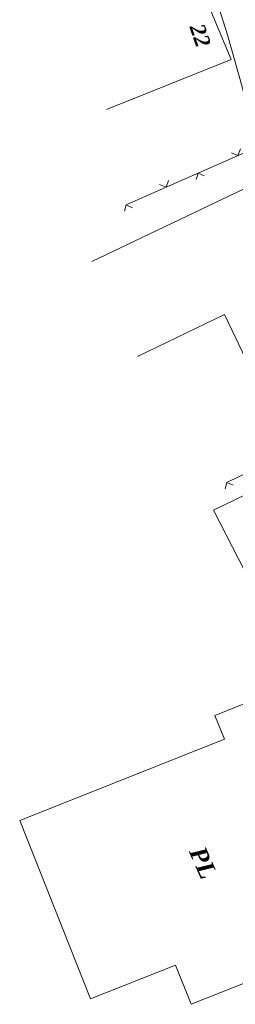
# Model space of a CAD drawing. Header units: millimetres. Extents: x 9396 to 25236, y 15106 to 31102.
# Tile 147 of 256: x 11994 to 12016, y 15916 to 16012. Entities that reach past the tile are written whole.
import ezdxf
from ezdxf.enums import TextEntityAlignment as Align

# ---------------------------------------------------------------- set-up
doc = ezdxf.new("R2010")
doc.units = ezdxf.units.MM
for name, color, linetype, lineweight, true_color in [('1001010', 7, 'Continuous', 9, 0x000000), ('10010110', 7, 'Continuous', 20, 0xa25100), ('3000260', 7, 'Continuous', 9, 0x000000)]:
    doc.layers.add(name, color=color, linetype=linetype, lineweight=lineweight, true_color=true_color)
doc.styles.add('10', font='timesbi.ttf', dxfattribs={"height": 0.001481})
doc.styles.add('9', font='timesbi.ttf', dxfattribs={"height": 0.001693})

msp = doc.modelspace()

# ---------------------------------------------------------------- linework, layer by layer
at = {"layer": '1001010', "color": 253}
for p, q in [((12015.109, 16008.107), (12008.445, 16024.143)), ((12002.957, 16003.211), (12015.109, 16008.107))]:
    msp.add_line(p, q, dxfattribs=at)
for points in [[(12001.527, 15988.353, 19.121), (12020.684, 15997.522, 16.833), (12027.592, 15983.089, 16.833), (12016.95, 15977.995, 16.833), (12014.473, 15983.172, 16.833), (12005.958, 15979.096, 16.833)], [(12030.242, 15972.248, 33.667), (12013.383, 15964.074, 33.667), (12020.72, 15949.794, 0), (12037.375, 15958.251, 0)], [(12025.521, 15937.167, 30.128), (12021.534, 15947.19, 37.206), (12013.534, 15944.007, 37.206), (12014.461, 15941.677, 37.206), (11994.47, 15933.725, 37.206), (12001.395, 15916.315, 37.206), (12009.683, 15919.612, 37.206), (12011.21, 15915.774, 37.206), (12023.479, 15920.655, 37.206), (12019.122, 15932.063, 37.206)]]:
    msp.add_polyline3d(points, dxfattribs=at)
at = {"layer": '10010110'}
msp.add_polyline3d([(12003.668, 16039.962, 0), (12006.395, 16033.582, 53.068), (12008.87, 16027.432, 80.103), (12011.091, 16021.525, 89.515), (12013.054, 16015.879, 89.716), (12014.757, 16010.508, 89.117), (12016.196, 16005.427, 96.128), (12017.369, 16000.651, 119.16), (12018.273, 15996.197, 166.624)], dxfattribs=at)
at = {"layer": '3000260', "color": 253}
for p, q in [((12029.796, 16004.934), (12004.924, 15993.929)), ((12039.948, 15978.889, 12.935), (12014.745, 15966.798, 16.833))]:
    msp.add_line(p, q, dxfattribs=at)
for points in [[(12016.021, 15999.387, 0), (12015.771, 15998.727, 0), (12015.141, 15998.997, 0)], [(12012.481, 15996.727, 0), (12011.881, 15997.007, 0), (12011.691, 15996.377, 0)], [(12009.011, 15996.287, 0), (12008.771, 15995.627, 0), (12008.131, 15995.897, 0)], [(12005.471, 15993.627, 0), (12004.871, 15993.907, 0), (12004.691, 15993.277, 0)], [(12015.321, 15966.517, 14.884), (12014.691, 15966.777, 14.884), (12014.521, 15966.137, 14.884)]]:
    msp.add_polyline3d(points, dxfattribs=at)

# ---------------------------------------------------------------- texts
at = {"layer": '1001010', "color": 1, "true_color": 0xff0000, "style": '10'}
msp.add_text('22', height=1.4813, rotation=289, dxfattribs=at).set_placement((12011.737, 16011.525), align=Align.MIDDLE_LEFT)
at = {"layer": '1001010', "color": 253, "style": '9'}
msp.add_text('PL', height=1.693, rotation=293.8, dxfattribs=at).set_placement((12011.755, 15931.042, 33.667), align=Align.MIDDLE_LEFT)

doc.saveas('drawing.dxf')
